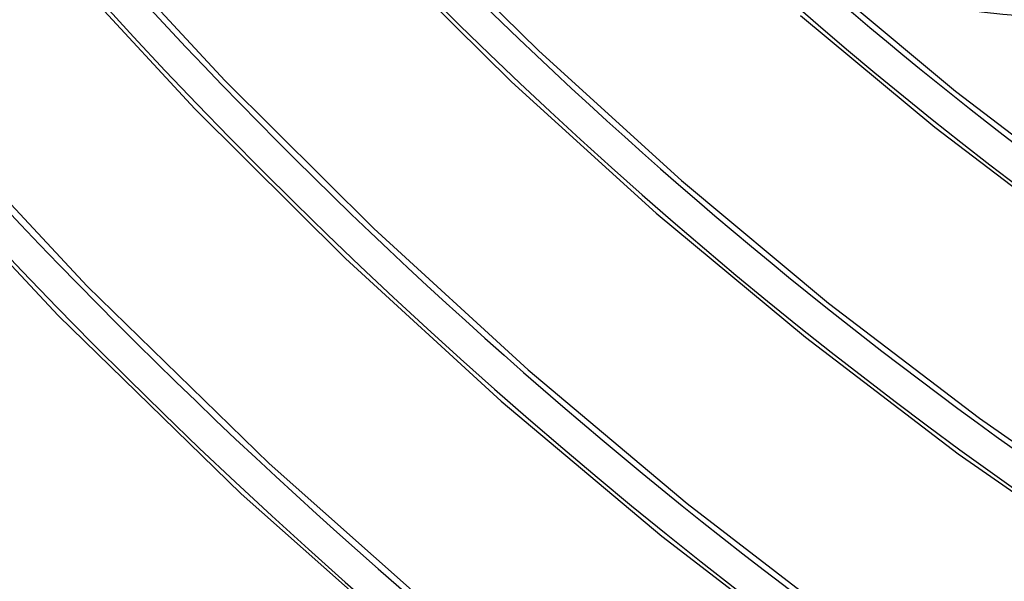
# Model space of a CAD drawing. Header units: millimetres. Extents: x -216 to 210, y -272 to 267.
# Tile 34 of 87: x -73 to -30, y -92 to -68. Entities that reach past the tile are written whole.
import ezdxf

# ---------------------------------------------------------------- set-up
doc = ezdxf.new("R2010")
doc.units = ezdxf.units.MM
doc.layers.add('MAIN-1', color=7, linetype='Continuous')

msp = doc.modelspace()

# ---------------------------------------------------------------- linework, layer by layer
at = {"layer": 'MAIN-1'}
for p, q in [((-56.016, -63.445), (-50.046, -69.346)), ((-69.857, -63.921), (-63.657, -70.625)), ((-57.281, -64.711), (-51.231, -70.69)), ((-71.214, -65.088), (-64.954, -71.859)), ((-37.703, -66.336), (-31.995, -71.09)), ((-38.722, -67.821), (-32.902, -72.656)), ((-50.046, -69.346), (-43.864, -74.961)), ((-63.657, -70.625), (-57.2, -77.046)), ((-51.231, -70.69), (-44.963, -76.378)), ((-31.995, -71.09), (-26.145, -75.558)), ((-77.162, -71.465), (-69.618, -79.535)), ((-64.954, -71.859), (-58.433, -78.344)), ((-78.451, -72.709), (-70.868, -80.817)), ((-32.902, -72.656), (-26.937, -77.197)), ((-43.864, -74.961), (-37.495, -80.27)), ((-44.963, -76.378), (-38.505, -81.755)), ((-57.2, -77.046), (-50.512, -83.162)), ((-58.433, -78.344), (-51.679, -84.519)), ((-69.618, -79.535), (-61.734, -87.217)), ((-37.495, -80.27), (-30.967, -85.255)), ((-70.868, -80.817), (-62.943, -88.537)), ((-38.505, -81.755), (-31.884, -86.802)), ((-50.512, -83.162), (-43.62, -88.95)), ((-51.679, -84.519), (-44.718, -90.365)), ((-30.967, -85.255), (-24.308, -89.899)), ((-31.884, -86.802), (-25.13, -91.502)), ((-61.734, -87.217), (-53.549, -94.478)), ((-62.943, -88.537), (-54.716, -95.835)), ((-43.62, -88.95), (-36.554, -94.391)), ((-44.718, -90.365), (-37.579, -95.859))]:
    msp.add_line(p, q, dxfattribs=at)
for centre, major_axis, ratio, start_param, end_param in [((-43, -37.239), (-117.838, 136.067), 0.75, -3.141592, -0.857072), ((-43, -37.239), (117.183, -135.311), 0.75, 0, 2.284521), ((-43, -37.239), (-117.838, 136.067), 0.75, 0, 2.284521), ((-43, -37.239), (117.183, -135.311), 0.75, -3.141592, -0.857072), ((0, 0), (-123.075, 142.115), 0.75, 0.713724, 3.855317), ((-0.5, -0.433), (123.73, -142.871), 0.75, -2.427868, -0.309845), ((-5, -4.33), (-117.838, 136.067), 0.75, 0.713724, 2.284521), ((-37, -32.043), (-25.712, 29.689), 0.75, 2.284521, 5.426113), ((21.329, 18.471), (61.755, -71.309), 0.75, -1.58778, -0.172753), ((16.929, 14.661), (55.896, -64.543), 0.75, -1.582118, -0.132026), ((21.329, 18.471), (-62.927, 72.662), 0.75, 1.555018, 3.014024), ((16.929, 14.661), (-57.068, 65.897), 0.75, 1.559579, 3.009463), ((21.329, 18.471), (70.896, -81.863), 0.75, -1.592863, -0.121281), ((21.329, 18.471), (-72.068, 83.216), 0.75, 1.547922, 3.021119), ((21.329, 18.471), (80.036, -92.418), 0.75, -1.598532, -0.115612), ((21.329, 18.471), (-81.208, 93.771), 0.75, 1.542426, 3.026615), ((21.329, 18.471), (89.176, -102.972), 0.75, -1.603038, -1.161607), ((21.329, 18.471), (-90.348, 104.325), 0.75, 1.538043, 3.030999), ((21.329, 18.471), (98.317, -113.526), 0.75, -1.606706, -1.159823), ((21.329, 18.471), (-99.488, 114.879), 0.75, 1.534466, 3.034576), ((21.329, 18.471), (107.457, -124.08), 0.75, -1.609749, -1.167313), ((21.329, 18.471), (-108.629, 125.434), 0.75, 1.531491, 3.037551), ((-36.5, -31.61), (-26.366, 30.445), 0.75, 2.284521, 3.141593), ((21.329, 18.471), (116.597, -134.635), 0.75, -1.612315, -1.180832), ((-197.911, -65.471), (-186.152, -1.771), 0.639927, 2.601423, 3.141593), ((21.329, 18.471), (-117.769, 135.988), 0.75, 1.528261, 3.04078), ((16.929, 14.661), (122.456, -141.4), 0.75, -1.614741, -1.186373), ((16.929, 14.661), (-123.628, 142.753), 0.75, 1.526873, 3.042168), ((12.529, 10.85), (128.315, -148.166), 0.75, -1.616, -1.245363), ((12.529, 10.85), (-129.487, 149.519), 0.75, 1.524823, 3.044218), ((-197.904, -66.24), (186.152, 1.771), 0.639927, -0.54017, -0.124197), ((8.129, 7.04), (128.315, -148.166), 0.75, -1.617121, -1.300962), ((8.129, 7.04), (-129.487, 149.519), 0.75, 1.524823, 3.044218), ((8.832, 14.096), (-228.036, -2.17), 0.639927, 0.716467, 1.344786), ((8.839, 13.327), (228.036, 2.17), 0.639927, -2.425126, -1.796807), ((3.729, 3.229), (128.315, -148.166), 0.75, -1.617121, -0.097023), ((3.729, 3.229), (-129.487, 149.519), 0.75, 1.524823, 3.044218)]:
    msp.add_ellipse(centre, major_axis=major_axis, ratio=ratio, start_param=start_param, end_param=end_param, dxfattribs=at)

doc.saveas('drawing.dxf')
